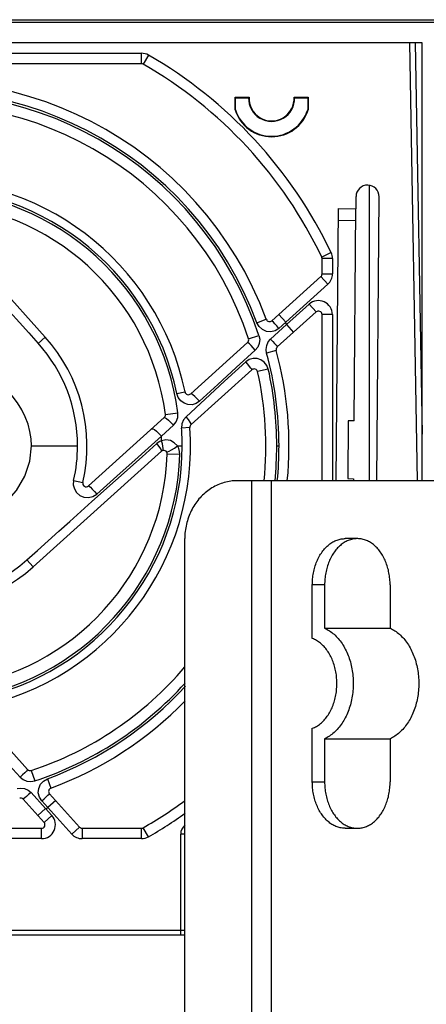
# Model space of a CAD drawing. Extents: x 0 to 841, y 0 to 594.
# Tile 29 of 66: x 333 to 350, y 494 to 536. Entities that reach past the tile are written whole.
import ezdxf

# ---------------------------------------------------------------- set-up
doc = ezdxf.new("R2010")
doc.units = 0
doc.header["$LTSCALE"] = 46.255
doc.layers.get('0').update_dxf_attribs({"linetype": 'CONTINUOUS'})

msp = doc.modelspace()

# ---------------------------------------------------------------- linework, layer by layer
at = {"color": 7, "linetype": 'CONTINUOUS'}
for p, q in [((303.749, 536.008), (399.223, 536.008)), ((350.249, 535.008), (307.749, 535.008)), ((349.954, 535.008), (350.249, 518.116)), ((350.249, 516.108), (350.249, 535.008)), ((338.13, 534.108), (323.683, 534.108)), ((342.17, 532.115), (342.17, 532.662)), ((342.17, 532.662), (342.191, 532.64)), ((342.17, 532.662), (342.779, 532.662)), ((342.191, 532.119), (342.191, 532.64)), ((342.191, 532.64), (342.757, 532.64)), ((342.757, 532.64), (342.779, 532.662)), ((344.718, 532.662), (344.741, 532.64)), ((344.718, 532.662), (345.328, 532.662)), ((344.741, 532.64), (345.306, 532.64)), ((345.328, 532.662), (345.306, 532.64)), ((345.306, 532.64), (345.306, 532.119)), ((345.328, 532.662), (345.328, 532.115)), ((342.17, 532.115), (342.191, 532.119)), ((345.328, 532.115), (345.306, 532.119)), ((347.979, 516.108), (347.979, 528.861)), ((347.391, 528.373), (347.391, 527.846)), ((348.286, 516.108), (348.393, 528.364)), ((333.97, 522.309), (328.979, 527.852)), ((346.536, 516.108), (346.639, 527.852)), ((346.639, 527.852), (347.389, 527.846)), ((347.309, 518.696), (347.389, 527.846)), ((346.634, 527.352), (347.384, 527.346)), ((345.925, 525.032), (345.925, 525.696)), ((343.76, 523.016), (345.876, 524.92)), ((343.994, 521.881), (345.675, 523.394)), ((345.925, 516.108), (345.925, 523.282)), ((342.713, 522.073), (340.257, 519.861)), ((340.27, 518.528), (342.899, 520.894)), ((339.113, 518.831), (335.842, 515.886)), ((347.059, 518.698), (347.037, 516.198)), ((347.309, 518.696), (347.059, 518.698)), ((333.45, 512.387), (338.993, 517.377)), ((351.749, 516.108), (342.265, 516.108)), ((347.037, 516.198), (347.287, 516.196)), ((347.287, 516.196), (347.286, 516.108)), ((339.999, 475.608), (339.999, 513.608)), ((347.451, 513.608), (346.921, 513.608)), ((345.507, 509.294), (345.507, 511.608)), ((346.037, 511.608), (346.037, 509.743)), ((348.866, 511.608), (348.866, 509.743)), ((346.037, 509.743), (348.866, 509.743)), ((331.002, 506.1), (333.214, 503.643)), ((345.507, 503.108), (345.507, 505.421)), ((346.037, 504.973), (346.037, 503.108)), ((346.037, 504.973), (348.866, 504.973)), ((348.866, 504.973), (348.866, 503.108)), ((333.926, 501.358), (333.022, 502.362)), ((335.452, 501.157), (334.157, 502.596)), ((319.368, 501.108), (333.814, 501.108)), ((335.564, 501.108), (338.13, 501.108)), ((346.921, 501.108), (347.451, 501.108)), ((307.749, 496.508), (339.999, 496.508))]:
    msp.add_line(p, q, dxfattribs=at)
at = {"color": 9, "linetype": 'CONTINUOUS'}
for p, q in [((399.223, 535.883), (305.751, 535.883)), ((349.704, 535.008), (350.034, 516.108)), ((323.683, 534.558), (338.13, 534.558)), ((338.13, 534.108), (338.13, 534.558)), ((338.428, 534.478), (338.204, 534.088)), ((346.317, 525.954), (345.911, 525.761)), ((346.375, 525.696), (345.925, 525.696)), ((346.375, 525.696), (346.375, 525.032)), ((346.177, 524.586), (345.876, 524.92)), ((345.925, 525.032), (346.375, 525.032)), ((344.36, 522.95), (346.177, 524.586)), ((345.374, 523.728), (344.395, 522.847)), ((345.675, 523.394), (345.374, 523.728)), ((344.059, 523.284), (344.36, 522.95)), ((346.375, 523.282), (345.925, 523.282)), ((346.375, 523.282), (346.375, 516.108)), ((343.116, 522.926), (343.519, 523.075)), ((344.395, 522.847), (343.707, 522.219)), ((344.067, 522.683), (344.36, 522.95)), ((344.395, 522.847), (344.696, 522.512)), ((342.755, 522.231), (343.203, 522.379)), ((333.97, 522.309), (333.669, 522.038)), ((343.95, 521.73), (343.535, 521.617)), ((343.606, 520.918), (343.146, 520.816)), ((339.658, 519.869), (340.009, 519.942)), ((339.161, 518.962), (339.7, 519.032)), ((338.99, 518.024), (339.511, 518.505)), ((340.221, 518.406), (339.863, 518.381)), ((338.153, 517.139), (338.795, 517.713)), ((333.376, 517.608), (335.369, 517.608)), ((339.786, 517.243), (339.243, 517.261)), ((339.681, 517.608), (339.89, 517.608)), ((343.97, 517.608), (344.069, 517.608)), ((337.012, 516.12), (338.153, 517.139)), ((335.2, 516.122), (335.595, 516.031)), ((342.892, 473.108), (342.892, 516.108)), ((343.739, 473.108), (343.739, 516.108)), ((333.45, 512.387), (333.179, 512.688)), ((346.037, 511.608), (345.507, 511.608)), ((333.372, 503.601), (333.52, 503.153)), ((334.067, 503.24), (334.216, 502.837)), ((345.507, 503.108), (346.037, 503.108)), ((333.988, 501.962), (333.36, 502.65)), ((333.988, 501.962), (333.653, 501.661)), ((333.824, 502.289), (334.091, 501.997)), ((334.26, 501.659), (333.988, 501.962)), ((334.425, 502.298), (334.091, 501.997)), ((334.091, 501.997), (335.118, 500.856)), ((333.926, 501.358), (334.26, 501.659)), ((333.814, 500.658), (333.814, 501.108)), ((335.118, 500.856), (335.452, 501.157)), ((335.564, 501.108), (335.564, 500.658)), ((338.13, 500.658), (338.13, 501.108)), ((338.428, 500.737), (338.204, 501.128)), ((333.814, 500.658), (319.368, 500.658)), ((338.13, 500.658), (335.564, 500.658)), ((339.824, 496.508), (339.824, 500.858)), ((339.999, 500.858), (339.824, 500.858)), ((324.561, 496.715), (339.999, 496.715))]:
    msp.add_line(p, q, dxfattribs=at)
for points in [[(331.605, 524.339), (332.028, 523.867), (332.444, 523.401), (332.857, 522.94), (333.266, 522.486), (333.669, 522.038)], [(344.067, 522.683), (343.907, 522.579), (343.722, 522.533), (343.529, 522.55), (343.351, 522.629), (343.21, 522.758), (343.116, 522.926)], [(344.067, 522.683), (343.974, 522.787), (343.892, 522.877), (343.824, 522.95), (343.778, 522.999), (343.76, 523.016)], [(343.203, 522.379), (343.234, 522.211), (343.215, 522.036), (343.147, 521.875), (343.041, 521.746)], [(343.041, 521.746), (342.946, 521.851), (342.86, 521.941), (342.787, 522.014), (342.736, 522.06), (342.713, 522.073)], [(343.535, 521.617), (343.513, 521.779), (343.537, 521.944), (343.605, 522.097), (343.707, 522.219)], [(343.707, 522.219), (343.798, 522.117), (343.877, 522.027), (343.941, 521.952), (343.982, 521.901), (343.994, 521.881)], [(340.633, 519.539), (341.421, 520.263), (342.216, 520.992), (343.041, 521.746)], [(342.633, 521.238), (341.72, 520.402), (340.884, 519.635), (340.056, 518.872)], [(343.606, 520.918), (343.541, 521.087), (343.432, 521.226), (343.287, 521.329), (343.121, 521.383), (342.949, 521.386), (342.78, 521.336), (342.633, 521.238)], [(342.899, 520.894), (342.892, 520.917), (342.858, 520.968), (342.8, 521.044), (342.722, 521.136), (342.633, 521.238)], [(340.633, 519.539), (340.486, 519.44), (340.315, 519.39), (340.136, 519.395), (339.966, 519.454), (339.823, 519.561), (339.718, 519.704), (339.658, 519.869)], [(340.633, 519.539), (340.533, 519.648), (340.438, 519.74), (340.354, 519.813), (340.291, 519.856), (340.257, 519.861)], [(339.511, 518.505), (339.629, 518.656), (339.694, 518.838), (339.7, 519.032)], [(339.113, 518.831), (339.149, 518.829), (339.213, 518.792), (339.3, 518.721), (339.404, 518.622), (339.511, 518.505)], [(340.056, 518.872), (339.944, 518.731), (339.878, 518.563), (339.863, 518.381)], [(340.27, 518.528), (340.27, 518.566), (340.231, 518.641), (340.157, 518.748), (340.056, 518.872)], [(338.583, 518.354), (338.621, 518.353), (338.687, 518.315), (338.777, 518.244), (338.882, 518.143), (338.99, 518.024)], [(336.204, 515.534), (337.06, 516.299), (337.981, 517.121), (338.99, 518.024)], [(338.996, 517.833), (338.924, 517.801), (338.857, 517.761), (338.795, 517.713)], [(338.993, 517.377), (338.994, 517.416), (338.96, 517.489), (338.891, 517.592), (338.795, 517.713)], [(339.681, 517.608), (339.547, 517.75), (339.378, 517.839), (339.188, 517.868), (338.996, 517.833)], [(339.042, 517.407), (339.064, 517.436), (339.069, 517.5), (339.059, 517.593), (339.034, 517.707), (338.996, 517.833)], [(339.216, 517.351), (339.249, 517.351), (339.323, 517.382), (339.428, 517.44), (339.552, 517.519), (339.681, 517.608)], [(339.786, 517.243), (339.777, 517.371), (339.741, 517.495), (339.681, 517.608)], [(333.179, 512.688), (333.638, 513.101), (334.1, 513.516), (334.566, 513.933), (335.033, 514.351), (335.506, 514.774), (335.99, 515.207), (337.012, 516.12)], [(335.2, 516.122), (335.187, 515.935), (335.232, 515.755), (335.328, 515.599), (335.466, 515.477), (335.645, 515.399), (335.843, 515.382), (336.035, 515.428), (336.204, 515.534)], [(335.842, 515.886), (335.868, 515.875), (335.924, 515.827), (336.006, 515.748), (336.103, 515.647), (336.204, 515.534)], [(330.679, 505.724), (331.37, 504.972), (332.105, 504.171), (332.887, 503.316)], [(333.214, 503.643), (333.202, 503.622), (333.16, 503.575), (333.09, 503.504), (332.996, 503.415), (332.887, 503.316)], [(332.887, 503.316), (333.02, 503.207), (333.178, 503.141), (333.349, 503.123), (333.52, 503.153)], [(333.824, 502.289), (333.72, 502.449), (333.674, 502.634), (333.691, 502.828), (333.77, 503.005), (333.899, 503.146), (334.067, 503.24)], [(332.758, 502.822), (332.919, 502.843), (333.085, 502.82), (333.238, 502.752), (333.36, 502.65)], [(333.36, 502.65), (333.258, 502.558), (333.167, 502.479), (333.093, 502.416), (333.042, 502.375), (333.022, 502.362)], [(333.824, 502.289), (333.927, 502.383), (334.018, 502.465), (334.091, 502.533), (334.14, 502.579), (334.157, 502.596)]]:
    msp.add_lwpolyline(points, dxfattribs=at)
at = {"color": 7, "linetype": 'CONTINUOUS'}
for points in [[(333.376, 517.608), (333.36, 517.922), (333.312, 518.236), (333.23, 518.549), (333.114, 518.861), (332.962, 519.17), (332.773, 519.475), (332.544, 519.775), (332.273, 520.068), (331.955, 520.351), (331.59, 520.621), (331.177, 520.869), (330.719, 521.089)], [(330.719, 514.127), (331.536, 514.56), (332.217, 515.094), (332.733, 515.683), (333.091, 516.304), (333.306, 516.954), (333.376, 517.608)], [(342.265, 516.108), (342.193, 516.107), (342.122, 516.103), (342.051, 516.097), (341.981, 516.088), (341.91, 516.077), (341.84, 516.063), (341.77, 516.048), (341.701, 516.029), (341.632, 516.009), (341.564, 515.985), (341.497, 515.96), (341.43, 515.932), (341.365, 515.902), (341.3, 515.87), (341.236, 515.835), (341.173, 515.799), (341.111, 515.76), (341.05, 515.719), (340.991, 515.675), (340.933, 515.63), (340.876, 515.583), (340.82, 515.534), (340.766, 515.483), (340.713, 515.43), (340.662, 515.376), (340.613, 515.319), (340.565, 515.261), (340.519, 515.201), (340.474, 515.14), (340.431, 515.077), (340.391, 515.013), (340.351, 514.947), (340.314, 514.88), (340.279, 514.812), (340.246, 514.743), (340.214, 514.672), (340.185, 514.601), (340.158, 514.528), (340.133, 514.455), (340.11, 514.38), (340.089, 514.305), (340.07, 514.23), (340.053, 514.153), (340.039, 514.076), (340.027, 513.999), (340.017, 513.921), (340.009, 513.843), (340.003, 513.765), (340, 513.686), (339.999, 513.608)], [(345.507, 511.608), (345.508, 511.674), (345.51, 511.74), (345.514, 511.806), (345.519, 511.872), (345.526, 511.937), (345.535, 512.002), (345.545, 512.067), (345.556, 512.131), (345.569, 512.194), (345.583, 512.257), (345.599, 512.319), (345.617, 512.381), (345.636, 512.441), (345.656, 512.501), (345.677, 512.56), (345.7, 512.617), (345.725, 512.674), (345.75, 512.729), (345.777, 512.783), (345.805, 512.836), (345.834, 512.888), (345.865, 512.938), (345.897, 512.986), (345.929, 513.034), (345.963, 513.079), (345.998, 513.123), (346.034, 513.166), (346.071, 513.206), (346.109, 513.245), (346.148, 513.282), (346.187, 513.317), (346.227, 513.351), (346.269, 513.382), (346.31, 513.412), (346.353, 513.439), (346.396, 513.465), (346.44, 513.488), (346.484, 513.51), (346.529, 513.529), (346.574, 513.547), (346.619, 513.562), (346.665, 513.575), (346.711, 513.586), (346.758, 513.594), (346.804, 513.601), (346.851, 513.605), (346.898, 513.608), (346.921, 513.608)], [(347.451, 513.608), (347.428, 513.608), (347.381, 513.605), (347.335, 513.601), (347.288, 513.594), (347.242, 513.586), (347.196, 513.575), (347.15, 513.562), (347.104, 513.547), (347.059, 513.529), (347.014, 513.51), (346.97, 513.488), (346.926, 513.465), (346.883, 513.439), (346.841, 513.412), (346.799, 513.382), (346.758, 513.351), (346.717, 513.317), (346.678, 513.282), (346.639, 513.245), (346.601, 513.206), (346.564, 513.166), (346.528, 513.123), (346.494, 513.079), (346.46, 513.034), (346.427, 512.986), (346.395, 512.938), (346.365, 512.888), (346.335, 512.836), (346.307, 512.783), (346.28, 512.729), (346.255, 512.674), (346.231, 512.617), (346.208, 512.56), (346.186, 512.501), (346.166, 512.441), (346.147, 512.381), (346.13, 512.319), (346.114, 512.257), (346.099, 512.194), (346.086, 512.131), (346.075, 512.067), (346.065, 512.002), (346.056, 511.937), (346.05, 511.872), (346.044, 511.806), (346.04, 511.74), (346.038, 511.674), (346.037, 511.608)], [(348.866, 511.608), (348.865, 511.674), (348.863, 511.74), (348.859, 511.806), (348.853, 511.872), (348.846, 511.937), (348.838, 512.002), (348.828, 512.067), (348.816, 512.131), (348.803, 512.194), (348.789, 512.257), (348.773, 512.319), (348.756, 512.381), (348.737, 512.441), (348.717, 512.501), (348.695, 512.56), (348.672, 512.617), (348.648, 512.674), (348.622, 512.729), (348.596, 512.783), (348.567, 512.836), (348.538, 512.888), (348.508, 512.938), (348.476, 512.986), (348.443, 513.034), (348.409, 513.079), (348.374, 513.123), (348.338, 513.166), (348.301, 513.206), (348.264, 513.245), (348.225, 513.282), (348.185, 513.317), (348.145, 513.351), (348.104, 513.382), (348.062, 513.412), (348.019, 513.439), (347.976, 513.465), (347.933, 513.488), (347.888, 513.51), (347.844, 513.529), (347.799, 513.547), (347.753, 513.562), (347.707, 513.575), (347.661, 513.586), (347.615, 513.594), (347.568, 513.601), (347.522, 513.605), (347.475, 513.608), (347.451, 513.608)], [(346.037, 509.743), (346.09, 509.718), (346.143, 509.69), (346.195, 509.661), (346.246, 509.629), (346.296, 509.595), (346.346, 509.558), (346.395, 509.52), (346.443, 509.479), (346.49, 509.436), (346.536, 509.391), (346.581, 509.344), (346.625, 509.295), (346.667, 509.244), (346.709, 509.191), (346.749, 509.136), (346.789, 509.079), (346.826, 509.021), (346.863, 508.961), (346.898, 508.9), (346.932, 508.837), (346.964, 508.772), (346.995, 508.706), (347.025, 508.639), (347.053, 508.57), (347.079, 508.501), (347.104, 508.43), (347.127, 508.358), (347.149, 508.285), (347.169, 508.211), (347.187, 508.136), (347.203, 508.06), (347.218, 507.984), (347.231, 507.907), (347.243, 507.83), (347.253, 507.752), (347.26, 507.673), (347.267, 507.595), (347.271, 507.516), (347.274, 507.437), (347.275, 507.358), (347.274, 507.279), (347.271, 507.2), (347.267, 507.121), (347.26, 507.042), (347.253, 506.964), (347.243, 506.886), (347.231, 506.808), (347.218, 506.731), (347.203, 506.655), (347.187, 506.58), (347.169, 506.505), (347.149, 506.431), (347.127, 506.358), (347.104, 506.286), (347.079, 506.215), (347.053, 506.145), (347.025, 506.077), (346.995, 506.009), (346.964, 505.943), (346.932, 505.879), (346.898, 505.816), (346.863, 505.754), (346.826, 505.694), (346.789, 505.636), (346.749, 505.58), (346.709, 505.525), (346.667, 505.472), (346.625, 505.421), (346.581, 505.372), (346.536, 505.325), (346.49, 505.28), (346.443, 505.237), (346.395, 505.196), (346.346, 505.157), (346.296, 505.121), (346.246, 505.087), (346.195, 505.055), (346.143, 505.025), (346.09, 504.998), (346.037, 504.973)], [(348.866, 509.743), (348.919, 509.718), (348.971, 509.69), (349.023, 509.661), (349.074, 509.629), (349.125, 509.595), (349.174, 509.558), (349.223, 509.52), (349.271, 509.479), (349.318, 509.436), (349.364, 509.391), (349.409, 509.344), (349.453, 509.295), (349.496, 509.244), (349.537, 509.191), (349.578, 509.136), (349.617, 509.079), (349.655, 509.021), (349.691, 508.961), (349.727, 508.9), (349.76, 508.837), (349.793, 508.772), (349.824, 508.706), (349.853, 508.639), (349.881, 508.57), (349.908, 508.501), (349.932, 508.43), (349.955, 508.358), (349.977, 508.285), (349.997, 508.211), (350.015, 508.136), (350.032, 508.06), (350.047, 507.984), (350.06, 507.907), (350.071, 507.83), (350.081, 507.752), (350.089, 507.673), (350.095, 507.595), (350.1, 507.516), (350.102, 507.437), (350.103, 507.358), (350.102, 507.279), (350.1, 507.2), (350.095, 507.121), (350.089, 507.042), (350.081, 506.964), (350.071, 506.886), (350.06, 506.808), (350.047, 506.731), (350.032, 506.655), (350.015, 506.58), (349.997, 506.505), (349.977, 506.431), (349.955, 506.358), (349.932, 506.286), (349.908, 506.215), (349.881, 506.145), (349.853, 506.077), (349.824, 506.009), (349.793, 505.943), (349.76, 505.879), (349.727, 505.816), (349.691, 505.754), (349.655, 505.694), (349.617, 505.636), (349.578, 505.58), (349.537, 505.525), (349.496, 505.472), (349.453, 505.421), (349.409, 505.372), (349.364, 505.325), (349.318, 505.28), (349.271, 505.237), (349.223, 505.196), (349.174, 505.157), (349.125, 505.121), (349.074, 505.087), (349.023, 505.055), (348.971, 505.025), (348.919, 504.998), (348.866, 504.973)], [(345.507, 505.421), (345.552, 505.439), (345.597, 505.459), (345.642, 505.481), (345.686, 505.505), (345.729, 505.531), (345.772, 505.559), (345.814, 505.59), (345.856, 505.622), (345.896, 505.656), (345.936, 505.692), (345.975, 505.73), (346.013, 505.769), (346.05, 505.811), (346.086, 505.854), (346.121, 505.899), (346.154, 505.945), (346.187, 505.993), (346.219, 506.043), (346.249, 506.094), (346.279, 506.146), (346.306, 506.2), (346.333, 506.255), (346.358, 506.311), (346.383, 506.369), (346.405, 506.427), (346.426, 506.487), (346.446, 506.548), (346.465, 506.609), (346.482, 506.671), (346.497, 506.734), (346.511, 506.798), (346.523, 506.862), (346.534, 506.927), (346.544, 506.993), (346.552, 507.059), (346.558, 507.125), (346.563, 507.191), (346.566, 507.258), (346.567, 507.324), (346.567, 507.391), (346.566, 507.458), (346.563, 507.524), (346.558, 507.591), (346.552, 507.657), (346.544, 507.723), (346.534, 507.788), (346.523, 507.853), (346.511, 507.917), (346.497, 507.981), (346.482, 508.044), (346.465, 508.107), (346.446, 508.168), (346.426, 508.229), (346.405, 508.288), (346.383, 508.347), (346.358, 508.404), (346.333, 508.46), (346.306, 508.516), (346.279, 508.569), (346.249, 508.622), (346.219, 508.673), (346.187, 508.722), (346.154, 508.77), (346.121, 508.817), (346.086, 508.862), (346.05, 508.905), (346.013, 508.946), (345.975, 508.986), (345.936, 509.024), (345.896, 509.06), (345.856, 509.094), (345.814, 509.126), (345.772, 509.156), (345.729, 509.184), (345.686, 509.21), (345.642, 509.235), (345.597, 509.257), (345.552, 509.277), (345.507, 509.294)], [(346.921, 501.108), (346.898, 501.108), (346.851, 501.11), (346.804, 501.115), (346.758, 501.121), (346.711, 501.13), (346.665, 501.141), (346.619, 501.154), (346.574, 501.169), (346.529, 501.186), (346.484, 501.206), (346.44, 501.227), (346.396, 501.251), (346.353, 501.276), (346.31, 501.304), (346.269, 501.333), (346.227, 501.365), (346.187, 501.398), (346.148, 501.433), (346.109, 501.471), (346.071, 501.509), (346.034, 501.55), (345.998, 501.592), (345.963, 501.636), (345.929, 501.682), (345.897, 501.729), (345.865, 501.778), (345.834, 501.828), (345.805, 501.879), (345.777, 501.932), (345.75, 501.986), (345.725, 502.042), (345.7, 502.098), (345.677, 502.156), (345.656, 502.215), (345.636, 502.274), (345.617, 502.335), (345.599, 502.396), (345.583, 502.458), (345.569, 502.521), (345.556, 502.585), (345.545, 502.649), (345.535, 502.714), (345.526, 502.779), (345.519, 502.844), (345.514, 502.91), (345.51, 502.976), (345.508, 503.042), (345.507, 503.108)], [(346.037, 503.108), (346.038, 503.042), (346.04, 502.976), (346.044, 502.91), (346.05, 502.844), (346.056, 502.779), (346.065, 502.714), (346.075, 502.649), (346.086, 502.585), (346.099, 502.521), (346.114, 502.458), (346.13, 502.396), (346.147, 502.335), (346.166, 502.274), (346.186, 502.215), (346.208, 502.156), (346.231, 502.098), (346.255, 502.042), (346.28, 501.986), (346.307, 501.932), (346.335, 501.879), (346.365, 501.828), (346.395, 501.778), (346.427, 501.729), (346.46, 501.682), (346.494, 501.636), (346.528, 501.592), (346.564, 501.55), (346.601, 501.509), (346.639, 501.471), (346.678, 501.433), (346.717, 501.398), (346.758, 501.365), (346.799, 501.333), (346.841, 501.304), (346.883, 501.276), (346.926, 501.251), (346.97, 501.227), (347.014, 501.206), (347.059, 501.186), (347.104, 501.169), (347.15, 501.154), (347.196, 501.141), (347.242, 501.13), (347.288, 501.121), (347.335, 501.115), (347.381, 501.11), (347.428, 501.108), (347.451, 501.108)], [(347.451, 501.108), (347.475, 501.108), (347.522, 501.11), (347.568, 501.115), (347.615, 501.121), (347.661, 501.13), (347.707, 501.141), (347.753, 501.154), (347.799, 501.169), (347.844, 501.186), (347.888, 501.206), (347.933, 501.227), (347.976, 501.251), (348.019, 501.276), (348.062, 501.304), (348.104, 501.333), (348.145, 501.365), (348.185, 501.398), (348.225, 501.433), (348.264, 501.471), (348.301, 501.509), (348.338, 501.55), (348.374, 501.592), (348.409, 501.636), (348.443, 501.682), (348.476, 501.729), (348.508, 501.778), (348.538, 501.828), (348.567, 501.879), (348.596, 501.932), (348.622, 501.986), (348.648, 502.042), (348.672, 502.098), (348.695, 502.156), (348.717, 502.215), (348.737, 502.274), (348.756, 502.335), (348.773, 502.396), (348.789, 502.458), (348.803, 502.521), (348.816, 502.585), (348.828, 502.649), (348.838, 502.714), (348.846, 502.779), (348.853, 502.844), (348.859, 502.91), (348.863, 502.976), (348.865, 503.042), (348.866, 503.108)]]:
    msp.add_lwpolyline(points, dxfattribs=at)
at = {"color": 9, "linetype": 'CONTINUOUS'}
for centre, radius, start, end in [((338.13, 533.958), 0.6, 60.154, 90.0014), ((328.749, 517.608), 19.45, 25.41, 60.1549), ((328.749, 517.608), 15.32, 20.3121, 105.1724), ((328.749, 517.608), 15.222, 18.2682, 102.5616), ((328.749, 517.608), 11.141, 11.7113, 93.9837), ((328.749, 517.608), 11.043, 7.4088, 88.0963), ((345.775, 525.696), 0.6, 359.9996, 25.4104), ((345.775, 525.032), 0.6, 311.9992, 0.0008), ((345.775, 523.282), 0.6, 359.993, 132.007), ((328.749, 517.608), 16.5, 18.5132, 18.8913), ((328.749, 517.608), 6.621, 0.0005, 42.0002), ((328.749, 517.608), 15.32, 0.0005, 15.1726), ((328.749, 517.608), 15.222, 0.0005, 12.5616), ((328.749, 517.608), 11.141, 0.0005, 3.9792), ((328.749, 517.608), 10.25, 1.2577, 2.3263), ((328.749, 517.608), 11.043, 277.4061, 358.1058), ((328.749, 517.608), 11.141, 281.7112, 359.9995), ((328.749, 517.608), 6.621, 347.0308, 359.9993), ((328.749, 517.608), 15.222, 354.3469, 359.9995), ((328.749, 517.608), 15.32, 354.3677, 359.9995), ((328.749, 517.608), 6.621, 257.0311, 312.0002), ((328.749, 517.608), 15.222, 288.2679, 317.7545), ((328.749, 517.608), 15.32, 290.3118, 317.3998), ((328.749, 517.608), 16.5, 288.5132, 288.8913), ((333.814, 501.258), 0.6, 269.993, 42.007), ((328.749, 517.608), 19.45, 299.8451, 305.3885), ((340.324, 500.858), 0.5, 131.033, 180), ((335.564, 501.258), 0.6, 221.9992, 270.0008), ((338.13, 501.258), 0.6, 269.9986, 299.846)]:
    msp.add_arc(centre, radius, start, end, dxfattribs=at)
at = {"color": 7, "linetype": 'CONTINUOUS'}
for centre, radius, start, end in [((338.13, 533.958), 0.15, 60.1549, 90), ((328.749, 517.608), 19, 25.41, 60.1549), ((328.749, 517.608), 15.75, 20.312, 105.1721), ((343.749, 532.608), 0.993, 178.1359, 1.8641), ((343.749, 532.608), 0.971, 176.8051, 3.1949), ((328.749, 517.608), 14.75, 18.2681, 102.5609), ((343.749, 532.608), 1.654, 197.3197, 342.6803), ((343.749, 532.608), 1.632, 197.436, 342.564), ((328.749, 517.608), 11.5, 11.7107, 93.9787), ((347.893, 528.369), 0.5, 359.5, 179.5), ((328.749, 517.608), 10.5, 7.4088, 88.1064), ((345.775, 525.696), 0.15, 0, 25.41), ((345.775, 525.032), 0.15, 312, 360), ((345.775, 523.282), 0.15, 0, 132), ((343.66, 523.127), 0.15, 200.312, 312), ((328.749, 517.608), 7.026, 347.0314, 42), ((342.613, 522.184), 0.15, 312, 18.2681), ((344.095, 521.769), 0.15, 132, 195.1721), ((328.749, 517.608), 15.75, 354.5266, 15.1721), ((342.999, 520.783), 0.15, 12.5609, 132), ((328.749, 517.608), 14.75, 354.1545, 12.5609), ((340.156, 519.972), 0.15, 191.7107, 312), ((339.012, 518.942), 0.15, 312, 7.4088), ((340.371, 518.416), 0.15, 132, 183.9787), ((328.749, 517.608), 11.5, 281.7107, 3.9787), ((328.749, 517.608), 10.5, 277.4088, 358.1064), ((339.093, 517.266), 0.15, 358.1064, 132), ((335.742, 515.997), 0.15, 167.0314, 312), ((328.749, 517.608), 7.026, 257.0314, 312), ((328.749, 517.608), 14.75, 288.2681, 319.7349), ((328.749, 517.608), 15.75, 290.312, 315.6942), ((333.325, 503.744), 0.15, 222, 288.2681), ((334.268, 502.696), 0.15, 110.312, 222), ((332.91, 502.262), 0.15, 42, 105.1721), ((328.749, 517.608), 19, 299.8451, 306.3251), ((333.814, 501.258), 0.15, 270, 42), ((335.564, 501.258), 0.15, 222, 270), ((338.13, 501.258), 0.15, 270, 299.8451), ((339.824, 496.715), 0.25, 303.8527, 314.4396)]:
    msp.add_arc(centre, radius, start, end, dxfattribs=at)

doc.saveas('drawing.dxf')
